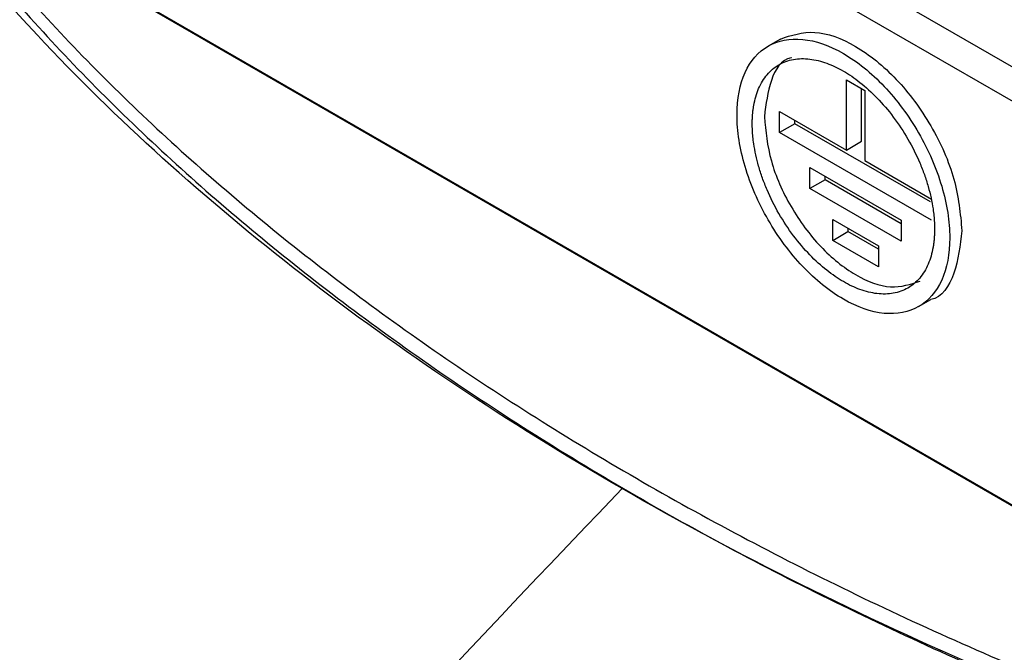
# Model space of a CAD drawing. Header units: millimetres. Extents: x 51 to 353, y -23 to 217.
# Tile 129 of 147: x 313.47 to 322.64, y 56.69 to 62.57. Entities that reach past the tile are written whole.
import ezdxf

# ---------------------------------------------------------------- set-up
doc = ezdxf.new("R2010")
doc.units = ezdxf.units.MM

msp = doc.modelspace()

# ---------------------------------------------------------------- linework, layer by layer
at = {"color": 7, "linetype": 'Continuous', "lineweight": 25}
for p, q in [((315.628, 66.2239), (327.1524, 59.571)), ((327.0159, 59.329), (315.4915, 65.9819)), ((327.4873, 55.2881), (313.9109, 63.1256)), ((327.5182, 55.2787), (314.0547, 63.051)), ((320.554, 62.3926), (320.4406, 62.3272)), ((321.1689, 62.0129), (321.3386, 61.915)), ((321.1689, 61.3597), (321.1689, 62.0129)), ((321.3103, 61.4413), (321.3103, 61.9313)), ((321.3386, 61.915), (321.3386, 61.2617)), ((320.5466, 61.7189), (321.1689, 61.3597)), ((320.5466, 61.5229), (320.5466, 61.7189)), ((320.688, 61.6046), (320.5466, 61.5229)), ((320.688, 61.6046), (320.688, 61.6373)), ((321.9497, 60.8762), (320.688, 61.6046)), ((321.9608, 60.7065), (320.5466, 61.5229)), ((321.1689, 61.3597), (321.3103, 61.4413)), ((321.3386, 61.2617), (321.9608, 60.9025)), ((320.8295, 61.1964), (321.678, 60.7065)), ((320.8295, 61.0004), (320.8295, 61.1964)), ((320.9709, 61.082), (320.8295, 61.0004)), ((320.9709, 61.082), (320.9709, 61.1147)), ((321.678, 60.6738), (320.9709, 61.082)), ((321.678, 60.5105), (320.8295, 61.0004)), ((321.0416, 60.7146), (321.4659, 60.4697)), ((321.0416, 60.5186), (321.0416, 60.7146)), ((321.678, 60.7065), (321.678, 60.5105)), ((321.0416, 60.5186), (321.183, 60.6003)), ((321.183, 60.633), (321.183, 60.6003)), ((321.4659, 60.437), (321.183, 60.6003)), ((321.4659, 60.2737), (321.0416, 60.5186)), ((321.4659, 60.4697), (321.4659, 60.2737)), ((321.8405, 59.9023), (321.9538, 59.9677))]:
    msp.add_line(p, q, dxfattribs=at)
for points, knots in [([(310.6266, 67.4552), (310.8452, 66.9392), (311.2832, 65.9053), (312.2178, 64.4081), (313.3438, 62.9635), (314.6744, 61.5869), (316.2016, 60.2877), (317.912, 59.0718), (319.7903, 57.9485), (321.8223, 56.928), (323.9995, 56.0194), (326.3045, 55.225), (328.7178, 54.549), (330.9709, 54.0563), (333.0186, 53.7023), (334.2365, 53.55), (334.8455, 53.4739)], [0, 0, 0, 0, 0.074547, 0.14936, 0.224173, 0.29872, 0.373267, 0.44808, 0.522893, 0.597439, 0.671931, 0.746689, 0.821447, 0.89594, 0.947971, 1, 1, 1, 1]), ([(310.6249, 67.2916), (310.8435, 66.7756), (311.2815, 65.7417), (312.2162, 64.2444), (313.3422, 62.7997), (314.6729, 61.423), (316.2002, 60.1237), (317.9107, 58.9078), (319.7891, 57.7844), (321.8211, 56.7639), (323.9985, 55.8552), (326.3036, 55.0607), (328.7171, 54.3848), (330.9703, 53.892), (333.0181, 53.538), (334.2361, 53.3857), (334.8451, 53.3096)], [0, 0, 0, 0, 0.0745465, 0.1493596, 0.2241727, 0.2987192, 0.3732662, 0.4480797, 0.5228922, 0.5974378, 0.6719302, 0.7466881, 0.8214465, 0.8959398, 0.9479703, 1, 1, 1, 1]), ([(320.5538, 62.3925), (320.6559, 62.4272), (320.8602, 62.4965), (321.2549, 62.3508), (321.6426, 62.0396), (321.9702, 61.5957), (322.199, 61.0832), (322.2288, 60.7668), (322.2437, 60.6086)], [0, 0, 0, 0, 0.166638, 0.333311, 0.499983, 0.666655, 0.833328, 1, 1, 1, 1]), ([(320.1506, 61.6862), (320.1506, 61.8359), (320.1764, 61.9706), (320.2756, 62.1898), (320.349, 62.2743), (320.5322, 62.3801), (320.642, 62.4014), (320.8815, 62.3777), (321.011, 62.3327), (321.2702, 62.1831), (321.3997, 62.0786), (321.6391, 61.8258), (321.749, 61.6777), (321.9322, 61.3603), (322.0056, 61.1911), (322.1048, 60.8574), (322.1305, 60.6929), (322.1305, 60.5433)], [0, 0, 0, 0, 0.125, 0.125, 0.25, 0.25, 0.375, 0.375, 0.5, 0.5, 0.625, 0.625, 0.75, 0.75, 0.875, 0.875, 1, 1, 1, 1]), ([(320.2921, 61.6046), (320.2922, 61.6165), (320.2924, 61.6403), (320.2942, 61.6751), (320.297, 61.7091), (320.3009, 61.7424), (320.3088, 61.7927), (320.3238, 61.8575), (320.3508, 61.9332), (320.3859, 62.0019), (320.4441, 62.0835), (320.5363, 62.1614), (320.672, 62.2103), (320.8241, 62.2135), (320.9822, 62.1747), (321.1406, 62.1001), (321.2989, 61.9919), (321.4571, 61.8481), (321.6092, 61.6693), (321.7449, 61.4637), (321.837, 61.2795), (321.8953, 61.1306), (321.9304, 61.0213), (321.9574, 60.9144), (321.9739, 60.8237), (321.9833, 60.7476), (321.9882, 60.6852), (321.9888, 60.645), (321.9891, 60.6249)], [0, 0, 0, 0, 0.011673, 0.023325, 0.034971, 0.046627, 0.058309, 0.089191, 0.120101, 0.152271, 0.184469, 0.250118, 0.315768, 0.380053, 0.441772, 0.500003, 0.558234, 0.619953, 0.684238, 0.749887, 0.815537, 0.847706, 0.879904, 0.910786, 0.941696, 0.961137, 0.980547, 1, 1, 1, 1]), ([(320.6538, 62.2193), (320.6538, 62.2193), (320.562, 62.2015), (320.4487, 62.021), (320.4197, 61.7869), (320.4052, 61.6699)], [0, 0, 0, 0, 0.000102, 0.500051, 1, 1, 1, 1]), ([(322.1305, 60.5433), (322.1305, 60.3936), (322.1048, 60.2589), (322.0056, 60.0397), (321.9322, 59.9552), (321.749, 59.8494), (321.6391, 59.8281), (321.3997, 59.8518), (321.2702, 59.8968), (321.011, 60.0464), (320.8815, 60.1509), (320.642, 60.4037), (320.5322, 60.5518), (320.349, 60.8692), (320.2756, 61.0384), (320.1764, 61.3721), (320.1506, 61.5366), (320.1506, 61.6862)], [0, 0, 0, 0, 0.125, 0.125, 0.25, 0.25, 0.375, 0.375, 0.5, 0.5, 0.625, 0.625, 0.75, 0.75, 0.875, 0.875, 1, 1, 1, 1]), ([(321.9891, 60.6249), (321.989, 60.613), (321.9888, 60.5892), (321.987, 60.5544), (321.9842, 60.5204), (321.9802, 60.4871), (321.9723, 60.4368), (321.9574, 60.3721), (321.9304, 60.2963), (321.8953, 60.2276), (321.837, 60.146), (321.7449, 60.0681), (321.6092, 60.0192), (321.4571, 60.016), (321.2989, 60.0548), (321.1406, 60.1294), (320.9822, 60.2376), (320.8241, 60.3814), (320.672, 60.5602), (320.5363, 60.7658), (320.4442, 60.95), (320.3859, 61.0989), (320.3508, 61.2082), (320.3238, 61.3151), (320.3072, 61.4058), (320.2979, 61.4819), (320.293, 61.5443), (320.2924, 61.5845), (320.2921, 61.6046)], [0, 0, 0, 0, 0.011673, 0.023325, 0.034971, 0.046627, 0.058309, 0.089191, 0.120101, 0.152271, 0.184469, 0.250118, 0.315768, 0.380053, 0.441772, 0.500003, 0.558234, 0.619953, 0.684238, 0.749887, 0.815537, 0.847706, 0.879904, 0.910786, 0.941696, 0.961137, 0.980547, 1, 1, 1, 1]), ([(320.4052, 61.6699), (320.418, 61.5343), (320.4435, 61.2631), (320.6396, 60.8238), (320.9204, 60.4433), (321.2527, 60.1766), (321.591, 60.0517), (321.7661, 60.1111), (321.8537, 60.1408)], [0, 0, 0, 0, 0.1666723, 0.3333447, 0.500017, 0.6666894, 0.8333617, 1, 1, 1, 1]), ([(322.2437, 60.6086), (322.2267, 60.472), (322.1929, 60.199), (322.0608, 59.9884), (321.9537, 59.9676), (321.9537, 59.9676)], [0, 0, 0, 0, 0.499949, 0.999898, 1, 1, 1, 1])]:
    msp.add_open_spline(points, degree=3, knots=knots, dxfattribs=at)
for points in [[(319.082, 58.2084), (316.939, 59.4456), (313.2612, 62.2956), (311.0936, 65.672), (310.4296, 67.4249)], [(312.0111, 50.4161), (314.3175, 53.1079), (316.6776, 55.7092), (319.082, 58.2084)], [(334.8012, 53.3555), (331.8446, 53.6927), (326.1196, 54.8726), (321.2251, 56.9713), (319.082, 58.2084)]]:
    msp.add_open_spline(points, degree=3, dxfattribs=at)

doc.saveas('drawing.dxf')
